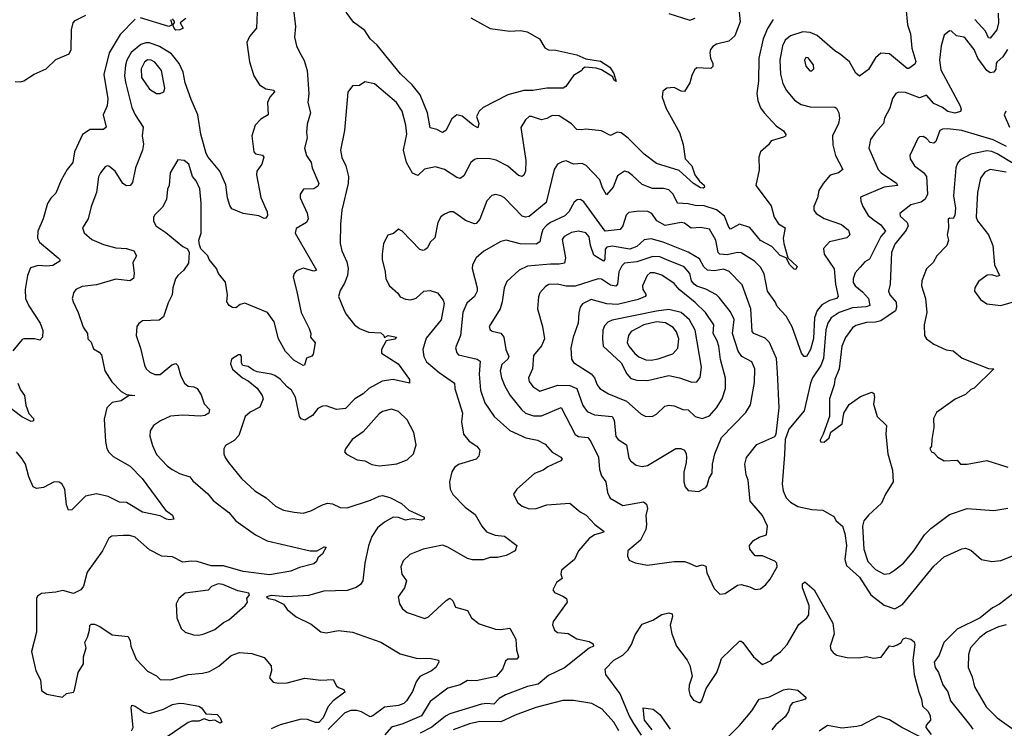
# Model space of a CAD drawing. Extents: x 1678431 to 1860718, y 384618 to 522882.
# Tile 194 of 256: x 1750861 to 1756435, y 450500 to 454513. Entities that reach past the tile are written whole.
import ezdxf

# ---------------------------------------------------------------- set-up
doc = ezdxf.new("R2010")
doc.units = 0

msp = doc.modelspace()

# ---------------------------------------------------------------- linework, layer by layer
at = {"layer": '0CON10XD'}
for points in [[(1752408.9, 454585), (1752421.1, 454475), (1752417.1, 454415), (1752427.1, 454365), (1752442.5, 454332.5), (1752471.8, 454281.8), (1752488.9, 454225), (1752496.9, 454095), (1752491.5, 454045), (1752506.2, 453985), (1752487.6, 453922.4), (1752484.4, 453875), (1752488.9, 453845), (1752472.5, 453785), (1752484.3, 453745), (1752511.1, 453705), (1752515.5, 453675), (1752553.5, 453585), (1752548.7, 453571.3), (1752525, 453556.2), (1752467.3, 453552.7), (1752448, 453525), (1752448.8, 453505), (1752488.1, 453418.1), (1752494.5, 453385), (1752485, 453364.4), (1752425, 453330), (1752420, 453305), (1752540.6, 453095), (1752525, 453088.5), (1752464.7, 453105.3), (1752428.6, 453091.4), (1752414.2, 453075), (1752408.9, 453055), (1752428.6, 452981.4), (1752454.6, 452855), (1752500, 452765), (1752508, 452735), (1752506.2, 452715), (1752533.4, 452683.4), (1752522, 452618), (1752515, 452608.1), (1752485, 452596), (1752473, 452557), (1752465, 452555.6), (1752413.3, 452585), (1752365, 452633.3), (1752326.2, 452705), (1752301.9, 452801.9), (1752264, 452854), (1752135, 452906.9), (1752108.9, 452901.1), (1752085, 452880.8), (1752065, 452882.9), (1752046, 452895), (1752032.5, 452915), (1752036.7, 452955), (1752025, 453026), (1751986.7, 453075), (1751975, 453103.8), (1751934.2, 453154.2), (1751926.2, 453175), (1751886.7, 453215), (1751877.7, 453237.7), (1751874.3, 453265), (1751888.1, 453305), (1751887.5, 453475), (1751880, 453555), (1751860.2, 453600.2), (1751838.1, 453625), (1751817.5, 453695), (1751792.5, 453715), (1751755, 453718.8), (1751712, 453645), (1751706.2, 453575), (1751697.3, 453552.7), (1751690.8, 453495), (1751669.1, 453450.9), (1751625, 453408), (1751618.8, 453395), (1751618.8, 453375), (1751631.2, 453345), (1751688, 453308), (1751785, 453228), (1751810, 453215), (1751820, 453195), (1751815.9, 453134.1), (1751787.8, 453092.2), (1751755.8, 453065), (1751742.9, 453045), (1751728.2, 452995), (1751724.3, 452955), (1751700.6, 452909.4), (1751675, 452830), (1751649.3, 452810.7), (1751555, 452807.5), (1751535, 452793.3), (1751523.8, 452775), (1751519.2, 452725), (1751545, 452652.5), (1751566.6, 452556.6), (1751577.5, 452535), (1751597.5, 452517.5)], [(1755877.5, 454582.5), (1755886.9, 454485), (1755903.1, 454433.1), (1755911.2, 454351.2), (1755933.9, 454276.1), (1755927.9, 454262.1), (1755895, 454236), (1755885, 454237.1), (1755785, 454320.4), (1755735, 454324.3), (1755705, 454298), (1755665, 454230.8), (1755615, 454194), (1755595, 454210), (1755558.9, 454275), (1755505, 454318.1), (1755475, 454337.1), (1755375, 454424.2), (1755335, 454440.5), (1755295, 454444.2), (1755225, 454421.8), (1755195, 454397.3), (1755179.7, 454365), (1755163.2, 454285), (1755167.7, 454205), (1755181.3, 454151.3), (1755202.5, 454112.5), (1755247.6, 454057.6), (1755285, 454033.3), (1755335, 454018.9), (1755475, 454018.1), (1755485, 454012), (1755497.5, 453985), (1755501.1, 453955), (1755495.6, 453925), (1755462.1, 453855), (1755464.6, 453805), (1755478.2, 453745), (1755520, 453665), (1755496, 453645), (1755448, 453632), (1755409.2, 453585), (1755384.2, 453545), (1755378.1, 453505), (1755355.8, 453455), (1755356.9, 453435), (1755368.9, 453415), (1755415, 453387.5), (1755512.4, 453352.4), (1755552, 453322), (1755560.6, 453295), (1755542.7, 453277.3), (1755445.8, 453254.2), (1755411.8, 453218.2), (1755415.5, 453185), (1755472.1, 453102.1), (1755479.8, 453015), (1755493.3, 452945), (1755484, 452935), (1755445, 452923.6), (1755401.9, 452898.1), (1755375, 452865.6), (1755360, 452825), (1755355, 452707.5), (1755337.2, 452645), (1755315, 452606), (1755302, 452605), (1755287.1, 452625), (1755233.6, 452773.6), (1755199.4, 452835), (1755148.7, 452888.7), (1755137.3, 452915), (1755094.6, 452975), (1755074.7, 453074.7), (1755055, 453110.8), (1755020.6, 453145), (1754945, 453192.5), (1754925, 453194.4), (1754865, 453181.6), (1754825, 453185.5), (1754815.5, 453195), (1754801.8, 453265), (1754765, 453326.4), (1754715.9, 453335.9), (1754662.4, 453332.4), (1754625, 453360), (1754605, 453365.4), (1754515, 453348.5), (1754467.5, 453375), (1754440, 453415), (1754417.4, 453427.4), (1754365, 453429.6), (1754309.6, 453420.4), (1754294.7, 453405.3), (1754274.6, 453345.4), (1754260, 453325), (1754175, 453315.5), (1754055, 453482.5), (1754035, 453495.6), (1754017.4, 453492.6), (1754000, 453480), (1753968.5, 453425), (1753947.7, 453402.3), (1753865, 453364.7), (1753842.4, 453347.6), (1753822.2, 453325), (1753813.4, 453293.4), (1753804.7, 453255.3), (1753785, 453242.3), (1753694.3, 453244.3), (1753615, 453264.4), (1753585, 453257.3), (1753488.5, 453201.5), (1753444.3, 453165), (1753423.3, 453125), (1753421.5, 453105), (1753451.1, 452995), (1753450, 452975), (1753435, 452945.6), (1753392.9, 452907.1), (1753368.8, 452855), (1753356.9, 452725), (1753328.5, 452655), (1753335, 452626.2), (1753345, 452614.6), (1753451.2, 452591.2), (1753468.3, 452578.3), (1753462.6, 452505), (1753468.5, 452415), (1753494.1, 452344.1), (1753546.5, 452265), (1753635.8, 452185.8), (1753725.3, 452145.3), (1753791.9, 452131.9), (1753835, 452110), (1753875, 452063.3), (1753925, 452035.6), (1753932, 452025), (1753923.3, 452015), (1753849.7, 451980.3), (1753825, 451962.2), (1753775, 451943.3), (1753675.8, 451854.2), (1753656.2, 451825), (1753678.3, 451778.3), (1753705, 451757.5), (1753745, 451743.1), (1753785, 451744.4), (1753845, 451765.5), (1753975, 451774.2), (1754034, 451725), (1754067.3, 451707.3), (1754117.1, 451655), (1754170, 451615), (1754162, 451608), (1754115, 451596.2), (1754084.4, 451575), (1754024.6, 451505), (1754001.1, 451455), (1753928.6, 451395), (1753924.4, 451375), (1753930.8, 451349.2), (1753900, 451325), (1753878.8, 451285), (1753888.8, 451268.8), (1753935, 451248.6), (1753956, 451235), (1753959.4, 451215), (1753880, 451105), (1753877.5, 451085), (1753887.5, 451055), (1753905, 451041.9), (1753966.3, 451036.3), (1754015, 451007.5), (1754085, 450991.2), (1754107.7, 450977.7), (1754110, 450965), (1754085, 450953.3), (1753945, 450842.2), (1753855, 450799.1), (1753795, 450750.4), (1753735, 450736.9), (1753611.1, 450688.9), (1753575, 450668.5), (1753545, 450637.3), (1753505, 450641), (1753475, 450635.8), (1753295, 450581.4), (1753270.9, 450569.1), (1753193.3, 450506.7), (1753128.3, 450471.7)], [(1751513.8, 454516.2), (1751429.8, 454430.2), (1751367.6, 454325), (1751336.2, 454203.8), (1751359.3, 454065), (1751356, 454025), (1751333.1, 453975), (1751350.8, 453905), (1751335, 453890.6), (1751259.5, 453890.5), (1751216.2, 453863.8), (1751170, 453765), (1751161.2, 453705), (1751129.7, 453665), (1751095.3, 453605), (1751065, 453530), (1751037.3, 453502.7), (1751018.1, 453471.9), (1750992.9, 453385), (1750962.9, 453315), (1750961.8, 453275), (1750972.4, 453252.4), (1751078, 453165), (1751088, 453155), (1751088.8, 453145), (1751048.3, 453121.7), (1751015, 453117.5), (1750965, 453122), (1750922.4, 453107.6), (1750905.5, 453064.5), (1750892.1, 452985), (1750894, 452935), (1750912.2, 452892.2), (1750976.4, 452795), (1750992.1, 452752.1), (1750990, 452715), (1750975, 452697.5), (1750945, 452706.2), (1750885, 452706), (1750875, 452701.2), (1750822.7, 452637.3)], [(1750835, 454163.8), (1750865, 454161.2), (1750885, 454166.7), (1750942.5, 454205), (1751011.2, 454235), (1751065, 454288), (1751140.6, 454319.4), (1751151.4, 454345), (1751153.8, 454456.2), (1751162.5, 454495), (1751175, 454508.6), (1751235, 454538.9)], [(1752205.7, 454555.7), (1752200.8, 454465), (1752162.4, 454417.6), (1752147.1, 454385), (1752160.9, 454275), (1752186.7, 454195), (1752218.6, 454145), (1752255, 454121.4), (1752298.8, 454115), (1752302.9, 454105), (1752276.4, 454073.6), (1752263.1, 454045), (1752268, 453975), (1752225, 453949.2), (1752194.5, 453915.5), (1752175.6, 453855), (1752185.8, 453765), (1752195, 453754.4), (1752235, 453745.7), (1752242.5, 453735), (1752231.1, 453695), (1752203.5, 453655), (1752201.5, 453635), (1752225.4, 453505.4), (1752262.5, 453425), (1752264.4, 453405), (1752255, 453389.2), (1752245, 453387.1), (1752215, 453402.7), (1752125, 453416), (1752062.1, 453442.1), (1752050, 453460), (1752037.8, 453505), (1752027.4, 453577.4), (1751994.5, 453655), (1751927.3, 453735), (1751917.1, 453755), (1751886.3, 453865), (1751869.4, 453975), (1751831.6, 454061.6), (1751797.8, 454155), (1751785.2, 454215.2), (1751762.8, 454265), (1751720.2, 454320.2), (1751651.9, 454361.9), (1751595, 454382.7), (1751575, 454382.9), (1751546.9, 454373.1), (1751491.9, 454328.1), (1751466.5, 454285), (1751459.2, 454255), (1751454.3, 454195), (1751459.5, 454159.5), (1751496, 454016), (1751513.5, 453975), (1751559.1, 453905), (1751554.4, 453855), (1751561.1, 453808.9), (1751556.2, 453775), (1751516.4, 453673.6), (1751498.5, 453591.5), (1751486.2, 453575), (1751465, 453573.1), (1751444.2, 453585), (1751401.4, 453655), (1751365, 453683.8), (1751355, 453686.2), (1751345, 453680), (1751318.8, 453645), (1751306.2, 453623.8), (1751295.7, 453535), (1751265.8, 453455), (1751248.6, 453385), (1751215.8, 453335), (1751225.5, 453305.5), (1751268.9, 453268.9), (1751335, 453240), (1751405, 453220.4), (1751465, 453217.1), (1751506, 453205), (1751522, 453175), (1751501.5, 453138.5), (1751509.5, 453075), (1751505, 453046.7), (1751485, 453034.4), (1751405, 453043.5), (1751295, 453011.5), (1751215, 453001.4), (1751178, 452985), (1751165, 452966.7), (1751161.7, 452948.3), (1751157.5, 452935), (1751162.5, 452915), (1751191.9, 452855), (1751220.9, 452770.9), (1751244, 452735), (1751246.7, 452705), (1751265, 452686.7), (1751278.9, 452648.9), (1751310.6, 452630.6), (1751323.5, 452615), (1751341.9, 452525), (1751381.9, 452461.9), (1751435, 452407.8), (1751465, 452391.2), (1751512.5, 452385), (1751477.5, 452382.5), (1751434.6, 452355.4), (1751384.5, 452345.5), (1751354, 452315), (1751339.5, 452250.5), (1751345.7, 452125), (1751354.2, 452085), (1751364.4, 452064.4), (1751389.8, 452039.8), (1751486.9, 451985), (1751554.4, 451915), (1751685.5, 451735.5), (1751725, 451706.2), (1751732.5, 451685), (1751709.5, 451680.5), (1751691.2, 451685)], [(1751713.8, 454515), (1751723.8, 454485), (1751704.5, 454475.5), (1751545, 454523.3)], [(1751800.4, 454519.6), (1751770, 454495), (1751786.7, 454465), (1751767.5, 454455), (1751745, 454454.5), (1751734.4, 454465), (1751727.5, 454485), (1751736.7, 454495), (1751736.2, 454503.8), (1751725, 454518)], [(1754934.2, 454555), (1754939.4, 454500.6), (1754908.3, 454421.7), (1754875, 454392.5), (1754805, 454374.5), (1754785, 454362.2), (1754772.3, 454345), (1754767.5, 454325), (1754771.2, 454295), (1754785.6, 454265), (1754785, 454247.5), (1754773.8, 454236.2), (1754730.5, 454239.5), (1754695, 454240), (1754681.2, 454228.8), (1754665, 454197.5), (1754654.3, 454155), (1754625, 454107.5), (1754605, 454108.8), (1754565, 454130), (1754525, 454126), (1754501.7, 454108.3), (1754498.6, 454075), (1754520.4, 454010.4), (1754595.6, 453875), (1754616.8, 453806.8), (1754628.6, 453725), (1754665.6, 453685.6), (1754683.5, 453635), (1754709, 453599), (1754735.2, 453575.2), (1754737.1, 453565), (1754730.7, 453559.3), (1754715, 453560.6), (1754674.9, 453584.9), (1754595, 453659.2), (1754465, 453699.2), (1754395, 453752.5), (1754305, 453841.8), (1754265, 453872.9), (1754243.1, 453876.9), (1754205, 453857.8), (1754155, 453883.8), (1754065, 453892.7), (1754040.9, 453889.1), (1754015, 453892.3), (1753984.2, 453924.2), (1753915, 453969.4), (1753875, 453970.6), (1753845, 453953.5), (1753815, 453945.6), (1753757.5, 453965), (1753745, 453964.2), (1753723.2, 453946.8), (1753697.7, 453902.3), (1753726.7, 453715), (1753723.5, 453655), (1753715, 453632.9), (1753705, 453625.6), (1753685, 453630), (1753625, 453684.5), (1753557.6, 453717.6), (1753525, 453725.6), (1753455, 453726.4), (1753435, 453721.9), (1753414.7, 453705.3), (1753375, 453628.8), (1753355, 453614.4), (1753335, 453619.5), (1753265, 453664.5), (1753215, 453679.6), (1753152.8, 453667.2), (1753115, 453630.8), (1753085, 453643.8), (1753050.8, 453705), (1753033.8, 453775), (1753052.1, 453865), (1753047.1, 453915), (1753025.4, 453995), (1752994.5, 454045), (1752869.3, 454149.3), (1752815, 454160.8), (1752785, 454141.2), (1752745, 454138.8), (1752717.6, 454102.4), (1752698.9, 453885), (1752676.5, 453775), (1752683.4, 453733.4), (1752707.9, 453685), (1752721.8, 453625), (1752720, 453585), (1752684.5, 453435), (1752676.4, 453355), (1752675.6, 453245), (1752684.4, 453205), (1752712, 453142), (1752719.3, 453105), (1752716, 453064), (1752699.5, 453020.5), (1752675, 452980), (1752666.1, 452946.1), (1752695, 452872.5), (1752707, 452847), (1752755.7, 452785.7), (1752783.8, 452765), (1752835, 452744.4), (1752905, 452740), (1752922, 452725), (1752925, 452712.5), (1752946, 452724), (1752993.3, 452715), (1752985, 452704.5), (1752935.7, 452694.3), (1752908.6, 452645), (1752909.2, 452625), (1753003.8, 452565), (1753067.5, 452475), (1753066.7, 452455), (1752975.4, 452475.4), (1752913.6, 452466.4), (1752836.5, 452425), (1752805.6, 452395), (1752758.2, 452365), (1752705, 452311.1), (1752655, 452304.6), (1752595, 452326.4), (1752575, 452324.5), (1752549.1, 452310.9), (1752517.7, 452272.3), (1752475, 452244.3), (1752455, 452252.9), (1752445, 452266.2), (1752421.1, 452375), (1752398.6, 452415), (1752374.6, 452434.6), (1752335, 452477.1), (1752305, 452497.5), (1752285, 452506.2), (1752205, 452519.2), (1752185.8, 452525.8), (1752155, 452548.8), (1752123.9, 452553.9), (1752117, 452567), (1752116.7, 452605), (1752110, 452615), (1752100, 452615), (1752058.8, 452591.2), (1752054.2, 452565), (1752065, 452533.3), (1752121.2, 452485), (1752155, 452468), (1752205.5, 452425.5), (1752234.2, 452385), (1752238.6, 452365), (1752220.9, 452319.1), (1752165, 452290.8), (1752137.5, 452265), (1752101.1, 452158.9), (1752075, 452129.4), (1752025, 452102.5), (1752017, 452083), (1752016.2, 452055), (1752023, 452033), (1752042, 452005), (1752115.6, 451915), (1752191.4, 451845), (1752255.8, 451805), (1752307.9, 451757.9), (1752355, 451735.5), (1752415, 451724.4), (1752465, 451718.1), (1752509.1, 451730.9), (1752575, 451765.6), (1752604.1, 451774.1), (1752631.7, 451771.7), (1752675, 451750), (1752715, 451747.9), (1752847.4, 451792.6), (1752894.8, 451815.2), (1752915, 451817.5), (1752956.9, 451806.9), (1753022.4, 451772.4), (1753063.8, 451735), (1753151.2, 451695), (1753151.2, 451685), (1753135, 451678.9), (1753085, 451687.1), (1753045, 451678.1), (1753005, 451693.5), (1752975, 451695.6), (1752925, 451668.1), (1752885.6, 451635), (1752855, 451586), (1752836.1, 451533.9), (1752814.3, 451434.3), (1752803.5, 451335), (1752790.6, 451315), (1752765, 451296.5), (1752715, 451281.2), (1752582.6, 451277.4), (1752495, 451251.4), (1752374.1, 451244.1), (1752285, 451252.5), (1752257.5, 451245), (1752270, 451235), (1752305, 451227.5), (1752355, 451202.5), (1752375, 451172.5), (1752425, 451131.2), (1752510.5, 451090.5), (1752565.7, 451045.7), (1752595, 451040.8), (1752665, 451053.3), (1752745, 451044), (1752905, 450987.9), (1753015, 450921.5), (1753105, 450897.3), (1753190, 450895), (1753232.5, 450885), (1753233.3, 450875), (1753216.2, 450845), (1753192, 450825), (1753125, 450792.5), (1753105, 450762.5), (1753085, 450709.2), (1753050.6, 450655), (1753035, 450640.4), (1753005, 450629.4), (1752925, 450619.1), (1752860.2, 450569.8), (1752845.4, 450564.6), (1752795, 450593.8), (1752768.5, 450601.5), (1752735, 450601.2), (1752702, 450588), (1752606.5, 450493.5)], [(1753415, 454524.4), (1753525, 454464), (1753635, 454448.8), (1753695, 454451.2), (1753733.9, 454443.9), (1753803.8, 454405), (1753834.2, 454354.2), (1753855, 454342.9), (1753895, 454340), (1754014.4, 454314.4), (1754065, 454291.4), (1754148.3, 454278.3), (1754201.8, 454245), (1754225, 454208), (1754237.5, 454162.5), (1754225, 454172), (1754219.1, 454189.1), (1754155, 454228.7), (1754125, 454239.6), (1754062.5, 454245), (1754046.7, 454235), (1754042.5, 454225), (1753995, 454197.5), (1753953.3, 454135), (1753937.5, 454125), (1753845, 454125.7), (1753765, 454112.7), (1753715, 454112.5), (1753625, 454088), (1753485, 454016.2), (1753461.8, 453995), (1753446.9, 453965), (1753459.1, 453925), (1753455, 453901.4), (1753428.6, 453915), (1753365, 453966.5), (1753335, 453974.4), (1753307.4, 453952.6), (1753274, 453885), (1753255, 453874.4), (1753221.8, 453891.8), (1753185, 453900), (1753169.3, 453985), (1753128.2, 454088.2), (1753082.9, 454145), (1753017.1, 454207.1), (1752885, 454368.7), (1752845.4, 454405), (1752815, 454451.9), (1752749.6, 454499.6), (1752708, 454555)], [(1754535, 454547.5), (1754655, 454511.1), (1754685, 454521.1)], [(1756399.2, 454550.8), (1756401.8, 454495), (1756393.1, 454455), (1756355, 454409.1), (1756345, 454411.1), (1756327.8, 454447.8), (1756268.4, 454515)], [(1755126.4, 454513.6), (1755095, 454464.3), (1755069.1, 454405), (1755044.7, 454295), (1755042.7, 454165), (1755033.8, 454095), (1755040, 454055), (1755055.4, 454015), (1755075.5, 453985), (1755142.5, 453912.5), (1755185, 453883.1), (1755197.3, 453862.7), (1755195.8, 453854.2), (1755185, 453847.5), (1755115, 453828), (1755100, 453805), (1755054, 453765), (1755044.2, 453735), (1755047.9, 453662.1), (1755028, 453575), (1755115, 453458.8), (1755132, 453395), (1755156.9, 453356.9), (1755194, 453335), (1755182.9, 453275), (1755185.7, 453245), (1755210, 453165), (1755261.4, 453115), (1755255, 453099.2), (1755245, 453100.6), (1755220, 453125), (1755200, 453165), (1755165, 453176.9), (1755118.8, 453228.8), (1755055, 453263.2), (1754995, 453335.4), (1754935, 453354.7), (1754885, 453327.7), (1754875, 453337.5), (1754851, 453401), (1754805, 453435.7), (1754735, 453459.2), (1754685, 453460), (1754645, 453470.3), (1754585, 453474.6), (1754560.5, 453525), (1754535, 453549.7), (1754505, 453557.6), (1754442.7, 453557.3), (1754385, 453580.4), (1754330.5, 453630.5), (1754305, 453649.4), (1754285, 453655.6), (1754245, 453629.2), (1754220, 453565), (1754182, 453522), (1754160.4, 453560.4), (1754145.7, 453605.7), (1754068.1, 453688.1), (1754045, 453699.4), (1753995, 453695.6), (1753955, 453714), (1753931.2, 453708.8), (1753905.9, 453694.1), (1753885.5, 453664.5), (1753841.7, 453478.3), (1753745, 453399.5), (1753725, 453394.4), (1753705, 453400.5), (1753604.3, 453504.3), (1753585, 453516.1), (1753555, 453522.7), (1753533.1, 453516.9), (1753505, 453487.5), (1753465, 453383.8), (1753445, 453358.6), (1753435, 453356.9), (1753385, 453376.4), (1753335, 453411.5), (1753315, 453424.4), (1753295, 453424.3), (1753265, 453412), (1753245, 453396), (1753228.1, 453365), (1753211.7, 453278.3), (1753185, 453254), (1753168.7, 453221.3), (1753155, 453209.2), (1753145, 453205.7), (1753125, 453212.5), (1753025.7, 453315.7), (1753005, 453326), (1752977, 453303), (1752945, 453292.5), (1752920.8, 453245), (1752912.9, 453185), (1752912.9, 453155), (1752930, 453085), (1752932.9, 453045), (1752954.2, 453005), (1753001.2, 452965), (1753015, 452943.3), (1753045, 452930), (1753075.8, 452925.8), (1753105, 452935.6), (1753148.8, 452975), (1753185, 452980), (1753225, 452965.8), (1753257.5, 452925), (1753263.8, 452905), (1753246.2, 452813.8), (1753161.1, 452708.9), (1753142.5, 452645), (1753149.5, 452605), (1753163.3, 452575), (1753235, 452514.6), (1753323.1, 452455), (1753323.8, 452425), (1753367.7, 452285), (1753362.1, 452235), (1753373.1, 452165), (1753405, 452125.7), (1753448.1, 452098.1), (1753466.4, 452075), (1753459.2, 452040.8), (1753445.4, 452024.6), (1753345.4, 451994.6), (1753322.6, 451977.4), (1753306.8, 451953.2), (1753293.3, 451895), (1753296.9, 451855), (1753313.3, 451823.3), (1753382.4, 451752.4), (1753440.1, 451710.1), (1753476.5, 451645), (1753502.6, 451612.6), (1753553.1, 451593.1), (1753605, 451588.5), (1753674.2, 451535), (1753665, 451504.3), (1753615, 451478.1), (1753565, 451467.3), (1753525, 451466.4), (1753485, 451453.1), (1753425, 451454.7), (1753395, 451461.6), (1753285, 451525.5), (1753255, 451536.4), (1753145, 451514.4), (1753070, 451485), (1753031.2, 451448.8), (1753018.8, 451415), (1753023.6, 451373.6), (1753050, 451335), (1753038.6, 451295), (1753002.5, 451245), (1753010, 451205), (1753027.4, 451177.4), (1753055, 451156), (1753155, 451121.2), (1753175, 451131.2), (1753275, 451224), (1753296.4, 451236.4), (1753312.7, 451222.7), (1753327.5, 451185), (1753395, 451167.5), (1753418.9, 451125), (1753461.9, 451091.9), (1753555, 451061.2), (1753585, 451058.9), (1753635, 451066.2), (1753670, 451005), (1753672.5, 450945), (1753684.4, 450905), (1753675, 450891.8), (1753625, 450890.5), (1753610.2, 450879.8), (1753594.3, 450835), (1753557.4, 450792.6), (1753445, 450768.9), (1753395, 450770), (1753353.6, 450746.4), (1753283.5, 450726.5), (1753185, 450651.8), (1753135, 450571.2), (1753030, 450525), (1752965, 450506.6), (1752927.6, 450462.4)], [(1756452.7, 454345), (1756426.5, 454303.5), (1756393.8, 454275), (1756387.9, 454265), (1756387.7, 454232.3), (1756375, 454215.6), (1756355, 454212.9), (1756335.6, 454225), (1756285.8, 454295), (1756264.8, 454344.8), (1756215, 454406.2), (1756205, 454413.8), (1756165, 454421.4), (1756135, 454448), (1756125, 454450), (1756094.5, 454425.5), (1756076.9, 454365), (1756068.8, 454285), (1756075, 454230), (1756184.4, 454025), (1756190.8, 454005), (1756187.1, 453992.9), (1756155, 453983.8), (1756115, 453992.9), (1756085, 454015.6), (1756035, 454039.2), (1755995, 454085.8), (1755955, 454070.9), (1755875, 454101.8), (1755835, 454103.5), (1755820, 454095), (1755802.2, 454067.8), (1755787.3, 454012.7), (1755755.6, 453955), (1755750.6, 453925), (1755704.7, 453875.3), (1755677.9, 453835), (1755667.5, 453785), (1755721.2, 453665), (1755738.5, 453645), (1755825, 453586.5), (1755830, 453575), (1755754, 453565), (1755621.3, 453508.7), (1755622.2, 453485), (1755634.3, 453455), (1755664.5, 453405), (1755697.3, 453377.3), (1755735, 453350.9), (1755761.6, 453315), (1755736.4, 453285), (1755672.3, 453157.7), (1755645, 453141.8), (1755618, 453112), (1755591.1, 453078.9), (1755578.2, 453045), (1755579.6, 453025), (1755590.8, 453005), (1755632.7, 452972.7), (1755665.4, 452935), (1755674.4, 452895), (1755653.4, 452886.6), (1755575, 452881.2), (1755500.6, 452855), (1755455.4, 452825), (1755435.8, 452795), (1755423.9, 452756.1), (1755412, 452595), (1755395.2, 452555), (1755349.1, 452485), (1755337.2, 452455), (1755302.1, 452297.9), (1755215.7, 452195), (1755194.1, 452135.9), (1755189.7, 452050.3), (1755177.8, 451882.2), (1755182.7, 451845), (1755200.4, 451805), (1755225, 451780.8), (1755265, 451756.8), (1755345, 451738.5), (1755407.5, 451735), (1755470, 451700), (1755482, 451675), (1755518.1, 451645), (1755532.3, 451602.3), (1755540.8, 451535), (1755531.3, 451455), (1755541.2, 451421.2), (1755615.9, 451355), (1755678.2, 451255), (1755755, 451196.9), (1755815, 451176.4), (1755859, 451201), (1756035, 451418.9), (1756095, 451471.4), (1756132.2, 451487.8), (1756195, 451517.1), (1756215, 451520), (1756245, 451508), (1756305.8, 451455.8), (1756365, 451444), (1756415, 451450), (1756505, 451486)], [(1755345, 454223.8), (1755355.7, 454235), (1755355, 454256.7), (1755325, 454298), (1755310.5, 454299.5), (1755302.9, 454285), (1755310.5, 454250.5), (1755333.9, 454223.9), (1755345, 454223.8)], [(1751655, 454094.4), (1751676.2, 454103.8), (1751682.5, 454125), (1751664.2, 454225), (1751625, 454272.4), (1751605, 454284.7), (1751583.7, 454286.3), (1751567.1, 454272.9), (1751548.7, 454235), (1751551.1, 454185), (1751595, 454120), (1751635, 454095.7), (1751655, 454094.4)], [(1756444.2, 453995.8), (1756434, 453975), (1756463.6, 453905)], [(1756447.5, 453795), (1756372.6, 453832.6), (1756194, 453885), (1756115, 453895.2), (1756085, 453893.5), (1756070, 453885), (1756047.3, 453822.7), (1756036.7, 453813.3), (1756015, 453818.6), (1755995, 453840), (1755975, 453851.1), (1755955, 453850.6), (1755945, 453840.8), (1755900.8, 453745), (1755901.4, 453725), (1755927.1, 453685), (1755976.9, 453646.9), (1755993.8, 453625), (1756000.8, 453525), (1755987.5, 453497.5), (1755965, 453480.4), (1755905, 453465.5), (1755843.8, 453415), (1755845, 453400), (1755884.4, 453365), (1755891.2, 453345), (1755879.2, 453320.8), (1755815, 453242.1), (1755795.9, 453194.1), (1755788.9, 453015), (1755779.6, 452975), (1755787.5, 452955), (1755822.8, 452912.8), (1755825.3, 452885), (1755819.6, 452865), (1755735, 452807.6), (1755705, 452799.7), (1755655, 452797.7), (1755595, 452781.1), (1755575, 452767.1), (1755535, 452713.8), (1755514.5, 452665), (1755500.8, 452535), (1755474.4, 452475), (1755470.8, 452445), (1755444.6, 452365), (1755446, 452265), (1755408.8, 452165)], [(1756495, 453693.4), (1756395, 453754.1), (1756365, 453766.6), (1756335, 453769.8), (1756245, 453751.5), (1756185, 453719.4), (1756169.3, 453700.7), (1756160.4, 453675), (1756147, 453515), (1756157.6, 453445), (1756155.2, 453405), (1756145, 453387.5), (1756125, 453388.8), (1756116.7, 453383.3), (1756118.1, 453335), (1756111.4, 453295), (1756119.4, 453265), (1756109.2, 453235), (1756052.5, 453175), (1756032, 453138), (1755995, 453102), (1755967.8, 453035), (1755965.6, 453005), (1755989.1, 452935), (1755996.4, 452855), (1755981.4, 452785), (1755982.9, 452725), (1755995, 452706.2), (1756035, 452676), (1756105, 452644), (1756145, 452637.5), (1756195.7, 452595.7), (1756345, 452538), (1756375.8, 452535), (1756265, 452426.2), (1756245, 452418), (1756215, 452390.8), (1756156.7, 452363.3), (1756051.7, 452288.3), (1756034, 452255), (1756035.7, 452204.3), (1756024.1, 452135.9), (1756022.5, 452097.5), (1756013.3, 452085), (1756022.5, 452065), (1756035, 452060), (1756057.5, 452035), (1756094.2, 452014.2), (1756167.7, 452017.7), (1756186.7, 451996.7), (1756225, 451995.6), (1756335, 452016.5), (1756455, 451978.9)], [(1756445, 453649), (1756355, 453665.3), (1756325, 453649.5), (1756300.9, 453615), (1756283.3, 453535), (1756274.7, 453394.7), (1756283.3, 453375), (1756345, 453294.3), (1756370.4, 453235), (1756379.8, 453125), (1756407.5, 453065), (1756395, 453058.6), (1756365, 453067.9), (1756337.1, 453067.1), (1756289.4, 453030.6), (1756267.5, 452995), (1756266, 452975), (1756299.1, 452929.1), (1756335, 452904.4), (1756415, 452894.3), (1756505, 452920.8)], [(1754825, 451260), (1754855, 451264), (1754925, 451310), (1754945, 451314.2), (1754995, 451301.4), (1755025, 451286.9), (1755055, 451290), (1755085, 451314), (1755109.2, 451345), (1755149.2, 451415), (1755146.2, 451435), (1755135, 451446.2), (1755065, 451476), (1755025, 451476.2), (1754993.8, 451515), (1754992, 451535), (1755015, 451564.3), (1755046.7, 451583.3), (1755089.4, 451595), (1755093.8, 451645), (1755065.8, 451705), (1754996.8, 451786.8), (1754984.3, 451905), (1754973.5, 451935), (1754965.6, 451995), (1754975, 452033.3), (1755033.4, 452106.6), (1755135, 452153.3), (1755143.9, 452166.1), (1755159.4, 452315), (1755151.3, 452515), (1755144.2, 452594.2), (1755106.2, 452685), (1755080.2, 452710.2), (1755017.5, 452735), (1755008, 452748), (1755000.5, 452875), (1754951.5, 453011.5), (1754877.8, 453087.8), (1754845, 453101), (1754795, 453091.1), (1754755, 453095.3), (1754734.2, 453114.2), (1754709.2, 453159.2), (1754645, 453197.5), (1754503.8, 453253.8), (1754435, 453271.6), (1754395, 453266.2), (1754355, 453228.9), (1754315, 453213.7), (1754215, 453230.4), (1754185, 453225.7), (1754175, 453214.2), (1754174.1, 453155.9), (1754165, 453145.4), (1754110.5, 453180.5), (1754091.7, 453235), (1754084.1, 453284.1), (1754065.8, 453305.8), (1754025, 453315.2), (1753985, 453308), (1753942.5, 453285), (1753930.9, 453269.1), (1753950, 453165), (1753944, 453135), (1753915, 453128), (1753865, 453129), (1753735, 453117.3), (1753688.1, 453095), (1753618.6, 453031.4), (1753603.5, 452995), (1753592.9, 452915), (1753580, 452875), (1753519.2, 452775), (1753525, 452756.7), (1753535, 452748.8), (1753585, 452738), (1753602, 452715), (1753612.7, 452645), (1753629.6, 452605), (1753625, 452591.1), (1753589.4, 452560.6), (1753580, 452525), (1753588.2, 452485), (1753608, 452438), (1753636.9, 452385), (1753700.8, 452305), (1753725, 452284.6), (1753768.7, 452268.7), (1753815, 452269.3), (1753926.3, 452316.3), (1754004.8, 452164.8), (1754025, 452152.7), (1754076.4, 452146.4), (1754094.3, 452125), (1754137.8, 452035), (1754142.5, 451965), (1754155, 451930), (1754178.7, 451895), (1754188.2, 451835), (1754202.6, 451802.6), (1754275, 451761.5), (1754392.5, 451782.5), (1754410, 451770), (1754415.5, 451745.5), (1754405.9, 451705), (1754409.4, 451655), (1754404.7, 451625), (1754375.2, 451564.8), (1754302.9, 451505), (1754300.8, 451475), (1754311.5, 451451.5), (1754345, 451437.8), (1754415, 451423.6), (1754565, 451444), (1754625, 451443.8), (1754650, 451435), (1754693, 451417), (1754725, 451426), (1754745, 451417.5), (1754751.2, 451381.2), (1754791.3, 451291.3), (1754825, 451260)], [(1754705, 451841.2), (1754745, 451864.2), (1754751.9, 451875), (1754763.4, 451916.6), (1754780, 451945), (1754781.9, 451995), (1754796.4, 452055), (1754834, 452146), (1754970.8, 452289.2), (1754998, 452332), (1755020.9, 452459.1), (1755022.1, 452535), (1755005.6, 452575), (1754948.1, 452605), (1754928.5, 452635), (1754896.8, 452735), (1754905.6, 452815.6), (1754885, 452858.9), (1754820.2, 452940.2), (1754804.8, 452954.8), (1754745, 452986.7), (1754695, 453003.9), (1754679.7, 453015), (1754664.8, 453035), (1754654.2, 453075), (1754622.9, 453112.9), (1754525, 453153.8), (1754485, 453169.3), (1754445, 453171.9), (1754355, 453141.3), (1754285, 453133.8), (1754270.1, 453119.9), (1754252.8, 453085), (1754245.8, 453015), (1754235, 453004.7), (1754205, 453010.4), (1754155, 453043.5), (1754135, 453045.4), (1754005, 453003.2), (1753955, 453004.7), (1753905, 453014.7), (1753856.2, 453013.8), (1753837.5, 453002.5), (1753805, 452966), (1753797.2, 452942.8), (1753791.8, 452875), (1753820.4, 452775), (1753832, 452705), (1753815, 452666.7), (1753769.1, 452610.9), (1753763.1, 452535), (1753741.9, 452485), (1753744.4, 452465), (1753765.7, 452435), (1753805, 452408.9), (1753906.8, 452443.2), (1753975, 452441.2), (1754015.4, 452425), (1754048.3, 452328.3), (1754074.1, 452294.1), (1754115, 452275.3), (1754215.5, 452265), (1754225.3, 452245), (1754235, 452152.5), (1754247.8, 452135), (1754295.3, 452105.3), (1754309.1, 452029.1), (1754318.6, 452015), (1754350.9, 451990.9), (1754385, 451982.7), (1754415, 451988.2), (1754575, 452085.5), (1754603.7, 452083.7), (1754624.5, 452074.5), (1754634.3, 452055), (1754635.6, 452035), (1754634.4, 452005), (1754620.9, 451950.9), (1754621.4, 451895), (1754627.9, 451867.9), (1754645, 451846.2), (1754705, 451841.2)], [(1754725, 452253.8), (1754765, 452270.5), (1754804.5, 452315), (1754837.8, 452365), (1754856.9, 452425), (1754856.2, 452483.8), (1754828.1, 452588.1), (1754818.6, 452665), (1754809.7, 452695), (1754786.3, 452735), (1754789.4, 452785), (1754744, 452855), (1754685, 452911.6), (1754594.5, 452984.5), (1754565, 453020), (1754495, 453067.2), (1754455, 453079.3), (1754430, 453080), (1754412.5, 453065), (1754385.6, 453005), (1754388.1, 452985), (1754408, 452955), (1754401.2, 452945), (1754362.2, 452927.8), (1754245, 452901), (1754185, 452904.8), (1754095, 452928.4), (1754046.6, 452903.4), (1754033.1, 452885), (1754026.8, 452853.2), (1754021.9, 452795), (1753993.8, 452715), (1753980.9, 452655), (1753985, 452591.2), (1753995, 452572.5), (1754096.6, 452506.6), (1754114.6, 452485), (1754130, 452445), (1754145, 452424.4), (1754194, 452395), (1754295, 452352.7), (1754379.8, 452279.8), (1754405, 452265.7), (1754445, 452267.5), (1754465, 452279.2), (1754512, 452325), (1754535, 452329.5), (1754565, 452326.5), (1754615, 452305.5), (1754645, 452302.7), (1754685, 452266.1), (1754725, 452253.8)], [(1754665, 452460.5), (1754695, 452463.1), (1754713.2, 452486.8), (1754720.8, 452545), (1754684.1, 452755), (1754652.6, 452812.6), (1754605, 452854.7), (1754535, 452872.6), (1754465, 452861.9), (1754215, 452812.2), (1754189.3, 452800.7), (1754170.8, 452779.2), (1754162.7, 452755), (1754159.2, 452705), (1754163.6, 452663.6), (1754265, 452569.2), (1754297, 452507), (1754321.3, 452481.3), (1754355, 452470.7), (1754415, 452470), (1754535, 452497.5), (1754595.2, 452485.2), (1754665, 452460.5)], [(1754435, 452585.2), (1754475, 452592.3), (1754558.3, 452621.7), (1754586.5, 452653.5), (1754592.9, 452705), (1754578.8, 452745), (1754560.6, 452770.6), (1754517.1, 452797.1), (1754465, 452801.4), (1754394.5, 452785), (1754322.4, 452747.6), (1754306.4, 452725), (1754300, 452685), (1754308.4, 452665), (1754342.3, 452622.3), (1754365, 452604.7), (1754405, 452587.5), (1754435, 452585.2)], [(1751597.5, 452517.5), (1751625, 452504.4), (1751655, 452503.1), (1751722, 452558), (1751745, 452566), (1751756.7, 452555), (1751773.1, 452495), (1751794.1, 452454.1), (1751815, 452436.9), (1751847, 452433), (1751865, 452424.3), (1751888.8, 452388.8), (1751905, 452338), (1751935.7, 452305), (1751930.8, 452285), (1751908.9, 452271.1), (1751885, 452267.5), (1751785, 452274), (1751715, 452268.2), (1751658.1, 452241.9), (1751617.5, 452215), (1751600, 452185), (1751598.1, 452155), (1751611.7, 452101.7), (1751635, 452050), (1751695, 451985.6), (1751722.9, 451965), (1751765, 451942.5), (1751823.2, 451923.2), (1751840.8, 451900.8), (1751925, 451826.9), (1751955, 451789.4), (1752045, 451721.4), (1752084.7, 451674.7), (1752196.1, 451596.1), (1752261.1, 451561.1), (1752505, 451504.3), (1752545, 451505.6), (1752585, 451527.5), (1752595.8, 451525.8), (1752575, 451488.8), (1752548.8, 451465), (1752541.2, 451445), (1752525, 451431.4), (1752445, 451410.4), (1752395, 451389.6), (1752275, 451369), (1752125, 451388.3), (1752015, 451420.4), (1751945, 451420.2), (1751865, 451444.2), (1751832.8, 451447.2), (1751785, 451441.6), (1751725, 451470.3), (1751664.7, 451474.7), (1751595, 451511.4), (1751515, 451581.9), (1751485, 451592.5), (1751447.9, 451592.1), (1751381.7, 451588.3), (1751365, 451577.5), (1751330, 451505), (1751242.5, 451385), (1751222.5, 451305), (1751207.5, 451285), (1751165, 451263.3), (1751105, 451281.2), (1751065, 451270), (1750985, 451263.3), (1750961.7, 451248.3), (1750956.7, 451235), (1750955.9, 451044.1), (1750927.1, 450935), (1750952, 450825), (1750978.8, 450775), (1750984.3, 450714.3), (1751015, 450692.5), (1751103.8, 450676.2), (1751125, 450696.2), (1751165, 450703.8), (1751170, 450715), (1751191.2, 450815), (1751221.2, 450865), (1751221.2, 450905), (1751236.2, 450955), (1751228.8, 450985), (1751243.9, 451016.1), (1751256.7, 451055), (1751258.3, 451081.7), (1751265, 451090), (1751285, 451088.8), (1751315, 451076.2), (1751385, 451028.6), (1751475, 451020), (1751485.7, 450995), (1751489.4, 450965), (1751520.8, 450890.8), (1751585, 450822.9), (1751635, 450796.9), (1751655.6, 450775.6), (1751715, 450773.6), (1751815, 450803.8), (1751895, 450811.2), (1751935, 450821.5), (1751987.9, 450852.1), (1752057.2, 450912.8), (1752105, 450928.6), (1752174.2, 450924.2), (1752245, 450900), (1752284.4, 450854.4), (1752285.7, 450825), (1752274, 450785), (1752295, 450761.4), (1752325.7, 450755.7), (1752375, 450757.9), (1752475, 450783.9), (1752565, 450772.1), (1752635, 450776.2), (1752655, 450740), (1752665, 450730), (1752695, 450720), (1752701.2, 450705), (1752634.6, 450655.4), (1752606.2, 450623.8), (1752578.8, 450558.8), (1752555, 450532.3), (1752535, 450532.9), (1752490.4, 450550.4), (1752455, 450551.6), (1752335, 450519.8), (1752285, 450496.1)], [(1750850.4, 452455), (1750865, 452416.2), (1750886.9, 452385), (1750895, 452330), (1750912.7, 452282.7), (1750938.4, 452255), (1750937.9, 452242.1), (1750925, 452237.2), (1750873.3, 452263.3), (1750778, 452335)], [(1755408.8, 452165), (1755392.3, 452132.3), (1755395, 452122.5), (1755415, 452120), (1755442.5, 452145), (1755453.6, 452176.4), (1755516.7, 452225), (1755526, 452285), (1755555.6, 452334.4), (1755620.9, 452379.1), (1755685, 452403.3), (1755696.1, 452396.1), (1755700.8, 452375), (1755694.2, 452335), (1755715.8, 452265), (1755767.1, 452215), (1755764.4, 452165), (1755775.7, 452055), (1755802.5, 451962.5), (1755805.5, 451895), (1755762.2, 451825), (1755739.5, 451775), (1755665, 451706.7), (1755639.2, 451675), (1755631.8, 451645), (1755638.9, 451515), (1755662.2, 451445), (1755705, 451399.4), (1755755, 451372), (1755785, 451377.5), (1755813.8, 451395), (1755864.3, 451435.7), (1755922, 451505), (1755983.6, 451596.4), (1756018, 451632), (1756125, 451711.4), (1756225, 451744.2), (1756375, 451734), (1756455, 451745.8)], [(1752895, 451985.8), (1752965, 451994.3), (1752995, 451997.5), (1753055, 452020.8), (1753089.2, 452055), (1753105.6, 452105), (1753091.8, 452175), (1753055, 452247.5), (1753005, 452294.3), (1752965, 452307.8), (1752915, 452294.4), (1752895, 452281.4), (1752805, 452178.6), (1752742, 452135), (1752705, 452083.3), (1752700, 452065), (1752711.7, 452051.7), (1752770.5, 452020.5), (1752815, 452014), (1752854.4, 451994.4), (1752895, 451985.8)], [(1751691.2, 451685), (1751655, 451704), (1751555, 451724.3), (1751465, 451779.4), (1751425, 451780), (1751362.3, 451812.3), (1751295, 451827.5), (1751232.5, 451815), (1751155, 451738), (1751136.2, 451736.2), (1751125.6, 451765.6), (1751115.3, 451855), (1751099.5, 451885), (1751085, 451894.5), (1751055, 451895.5), (1750995, 451862.9), (1750955, 451858.6), (1750937.3, 451867.3), (1750911.8, 451925), (1750893.6, 451995), (1750875, 452025.7), (1750841.9, 452065)], [(1751875, 451026.9), (1751905, 451034.3), (1751965, 451059.2), (1752015, 451098.6), (1752045.4, 451114.6), (1752136.7, 451195), (1752150, 451215), (1752146.7, 451235), (1752162.5, 451255), (1752157.5, 451265), (1752095, 451278.6), (1752010, 451315), (1751985, 451318.1), (1751946.4, 451303.6), (1751927.5, 451282.5), (1751798, 451265), (1751761.2, 451235), (1751746, 451205), (1751750.8, 451125), (1751774.2, 451064.2), (1751796.7, 451045), (1751845, 451029.4), (1751875, 451026.9)], [(1754381.3, 450461.3), (1754337.2, 450527.2), (1754311.4, 450571.4), (1754260, 450695), (1754178, 450805), (1754174.2, 450835), (1754224, 450885), (1754275.3, 450914.7), (1754306.2, 450945), (1754324.6, 450975), (1754345, 451029.2), (1754385, 451089.2), (1754445, 451112.5), (1754496.2, 451143.8), (1754535, 451154.3), (1754555, 451148), (1754556.9, 451133.1), (1754543.2, 451083.2), (1754552.5, 451035), (1754578.8, 450965), (1754639.2, 450885), (1754654.2, 450855), (1754667.5, 450795), (1754650, 450745), (1754648, 450715), (1754656, 450685), (1754675, 450658.8), (1754705, 450646.7), (1754715, 450646.7), (1754723.3, 450655), (1754746, 450725), (1754808, 450815), (1754824.3, 450864.3), (1754833.9, 450896.1), (1754935, 450992.5), (1754945, 450994), (1754955, 450986.2), (1755014.4, 450904.4), (1755065, 450860.8), (1755115, 450884.2), (1755132.1, 450907.9), (1755167.6, 450932.4), (1755205.3, 450974.7), (1755271.9, 451088.1), (1755316.9, 451125), (1755327.4, 451142.6), (1755330.8, 451195), (1755291.8, 451295), (1755292.7, 451317.3), (1755305, 451328.6), (1755358.9, 451285), (1755463.8, 451095), (1755470.8, 451035), (1755448.5, 450965), (1755452.2, 450945), (1755465, 450928.6), (1755485, 450914.5), (1755545, 450900.8), (1755611.3, 450898.7), (1755655, 450906), (1755695, 450896.2), (1755737.3, 450902.7), (1755783.9, 450966.1), (1755805, 450962.5), (1755828.3, 450971.7), (1755850, 450985), (1755860, 451005), (1755875, 451012.5), (1755905, 451005.6), (1755925, 450988.8), (1755928.1, 450975), (1755916.9, 450885), (1755925.3, 450805), (1755950, 450705), (1755966.5, 450665), (1755972, 450625), (1756003.3, 450595), (1756015, 450570), (1756017.5, 450545), (1755991.7, 450518.3), (1755990, 450505), (1756021.2, 450465)], [(1756505, 451278.1), (1756407.3, 451202.7), (1756368.1, 451181.9), (1756298.8, 451125), (1756168.5, 451061.5), (1756091.5, 450985), (1756065.3, 450914.7), (1756038.1, 450875), (1756043.6, 450845), (1756062.5, 450815), (1756086.9, 450746.9), (1756115, 450705.8), (1756130, 450655), (1756238.3, 450521.7), (1756256.7, 450495)], [(1756445, 451086.7), (1756402.5, 451075), (1756335.6, 451045), (1756296.2, 451015), (1756242.5, 450955), (1756231.7, 450918.3), (1756230.6, 450845), (1756252.1, 450792.1), (1756265.6, 450735), (1756331.5, 450621.5), (1756395, 450558.2), (1756505, 450479.6)], [(1754809.7, 450390.3), (1754935, 450515.4), (1755005, 450599.4), (1755046.2, 450665), (1755105, 450678.6), (1755185, 450718), (1755215, 450722.5), (1755265, 450716.7), (1755312.5, 450675), (1755306.7, 450665), (1755291.4, 450658.6), (1755235, 450644), (1755222, 450628), (1755213.2, 450595), (1755195, 450564.7), (1755140.5, 450519.5), (1755119.3, 450490.7)], [(1751493.3, 450485), (1751503.8, 450505), (1751491.5, 450615), (1751495, 450630), (1751515, 450625.6), (1751565, 450590.9), (1751595, 450584.6), (1751675, 450608.9), (1751725, 450633.8), (1751765, 450642.5), (1751790.5, 450639.5), (1751875, 450625.4), (1751890, 450615), (1751915, 450581.4), (1751978.9, 450578.9), (1751995, 450559.2), (1752005, 450533.8), (1751995, 450529.4), (1751965, 450545.7), (1751935, 450542.9), (1751905, 450554.3), (1751875, 450540.9), (1751835, 450541.1), (1751815, 450533.3), (1751695, 450451.9)], [(1754253.2, 450485), (1754223.9, 450533.9), (1754158, 450608), (1754099.7, 450639.7), (1753995, 450658.2), (1753935, 450656.8), (1753781.7, 450618.3), (1753665.6, 450575), (1753585, 450536.9), (1753465, 450537.7), (1753407.1, 450525), (1753315, 450490.5)], [(1754440.6, 450490.6), (1754398.1, 450545), (1754390, 450615), (1754447.7, 450607.7), (1754485, 450578.6), (1754543.1, 450495)], [(1755955, 450454.3), (1755855, 450503.6), (1755785, 450548), (1755725, 450569.4), (1755624.3, 450515.7), (1755600.3, 450509.7), (1755515, 450501.5), (1755433.4, 450516.6), (1755387.3, 450482.7)]]:
    msp.add_lwpolyline(points, dxfattribs=at)

doc.saveas('drawing.dxf')
